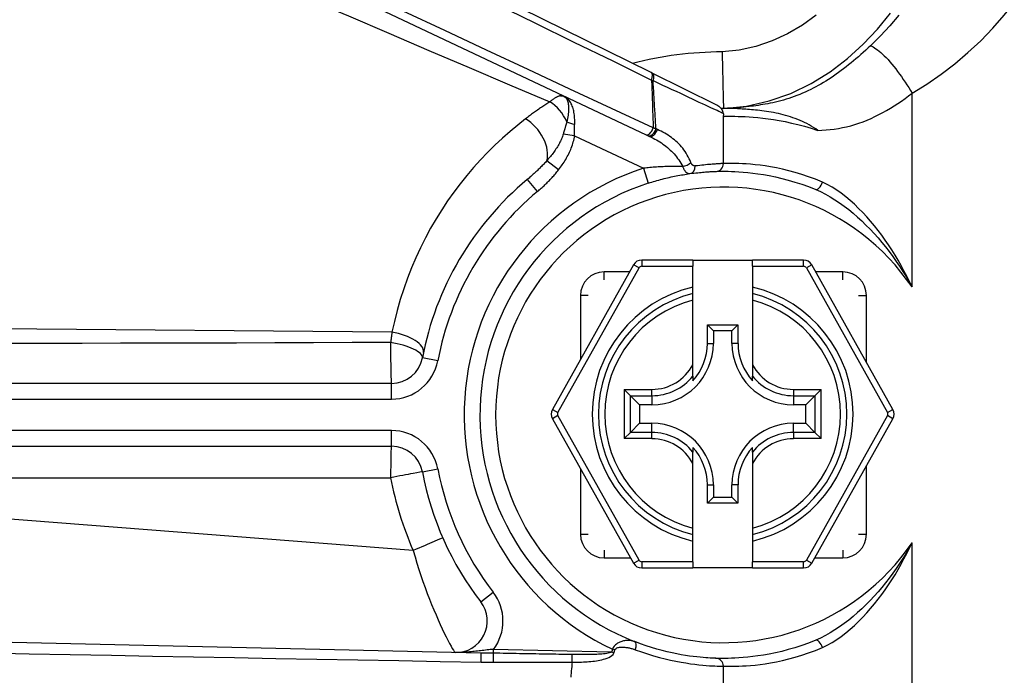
# Model space of a CAD drawing. Header units: inches. Extents: x 6 to 165, y 7 to 91.
# Tile 35 of 118: x 7.251 to 8.484, y 37.836 to 38.657. Entities that reach past the tile are written whole.
import ezdxf

# ---------------------------------------------------------------- set-up
doc = ezdxf.new("R2010")
doc.units = ezdxf.units.IN
doc.header["$MEASUREMENT"] = 0
doc.layers.add('Visible Edges(ANSI)', color=7, linetype='Continuous', lineweight=25)
doc.layers.add('Visible Tangent Edges(ANSI)', color=7, linetype='Continuous', lineweight=25)

msp = doc.modelspace()

# ---------------------------------------------------------------- linework, layer by layer
at = {"layer": 'Visible Edges(ANSI)'}
for p, q in [((8.0419, 38.5907), (6.8738, 39.1683)), ((6.784, 39.104), (8.0357, 38.5129)), ((8.0434, 38.59), (8.0419, 38.5907)), ((8.1244, 38.5499), (8.0434, 38.59)), ((8.1326, 38.4768), (8.1326, 38.537)), ((8.0357, 38.5129), (8.0383, 38.5117)), ((8.0383, 38.5117), (8.0399, 38.5109)), ((8.0199, 38.35), (7.9183, 38.1688)), ((8.0942, 38.356), (8.0302, 38.356)), ((8.0942, 38.356), (8.0942, 38.3481)), ((8.0942, 38.356), (8.169, 38.356)), ((8.0942, 38.322), (8.0942, 38.3481)), ((8.2329, 38.356), (8.169, 38.356)), ((8.169, 38.3481), (8.169, 38.356)), ((8.169, 38.3481), (8.169, 38.322)), ((8.3449, 38.1688), (8.2433, 38.35)), ((8.0942, 38.3139), (8.0942, 38.322)), ((8.169, 38.322), (8.169, 38.3139)), ((8.0942, 38.3058), (8.0942, 38.3139)), ((8.169, 38.3139), (8.169, 38.3058)), ((8.0942, 38.2248), (8.0942, 38.3058)), ((8.169, 38.3058), (8.169, 38.2248)), ((8.1125, 38.2516), (8.1125, 38.2747)), ((8.1125, 38.2747), (8.12, 38.2671)), ((8.1125, 38.2747), (8.1507, 38.2747)), ((8.1507, 38.2747), (8.1432, 38.2671)), ((8.1507, 38.2747), (8.1507, 38.2516)), ((8.12, 38.2671), (8.12, 38.2516)), ((8.1432, 38.2671), (8.12, 38.2671)), ((8.1432, 38.2516), (8.1432, 38.2671)), ((8.0942, 38.2106), (8.0942, 38.2248)), ((8.169, 38.2248), (8.169, 38.2106)), ((7.7167, 38.2014), (6.5184, 38.2014)), ((8.0942, 38.2106), (8.0942, 38.2047)), ((8.169, 38.2047), (8.169, 38.2106)), ((8.0161, 38.186), (8.0082, 38.1938)), ((8.255, 38.1938), (8.2471, 38.186)), ((8.0161, 38.186), (8.0275, 38.1746)), ((8.043, 38.1746), (8.0275, 38.1746)), ((8.0275, 38.1746), (8.0275, 38.1514)), ((8.2357, 38.1746), (8.2202, 38.1746)), ((8.2471, 38.186), (8.2357, 38.1746)), ((8.2357, 38.1514), (8.2357, 38.1746)), ((7.9183, 38.1572), (8.0199, 37.9762)), ((8.0161, 38.14), (8.0275, 38.1514)), ((8.0275, 38.1514), (8.043, 38.1514)), ((8.2202, 38.1514), (8.2357, 38.1514)), ((8.2471, 38.14), (8.2357, 38.1514)), ((8.2433, 37.9762), (8.3449, 38.1572)), ((8.0082, 38.1322), (8.0161, 38.14)), ((8.2471, 38.14), (8.255, 38.1322)), ((6.5184, 38.1226), (7.7167, 38.1226)), ((8.0942, 38.1213), (8.0942, 38.1154)), ((8.0942, 38.1012), (8.0942, 38.1154)), ((8.169, 38.1154), (8.169, 38.1213)), ((8.169, 38.1154), (8.169, 38.1012)), ((8.0942, 38.0202), (8.0942, 38.1012)), ((8.169, 38.1012), (8.169, 38.0202)), ((8.1125, 38.0513), (8.1125, 38.0744)), ((8.12, 38.0744), (8.12, 38.0589)), ((8.1432, 38.0589), (8.1432, 38.0744)), ((8.1507, 38.0744), (8.1507, 38.0513)), ((8.1125, 38.0513), (8.12, 38.0589)), ((8.1507, 38.0513), (8.1125, 38.0513)), ((8.12, 38.0589), (8.1432, 38.0589)), ((8.1507, 38.0513), (8.1432, 38.0589)), ((8.0942, 38.0121), (8.0942, 38.0202)), ((8.169, 38.0202), (8.169, 38.0121)), ((8.0942, 38.004), (8.0942, 38.0121)), ((8.0942, 37.978), (8.0942, 38.004)), ((8.169, 38.0121), (8.169, 38.004)), ((8.169, 38.004), (8.169, 37.978)), ((8.0942, 37.978), (8.0942, 37.9702)), ((8.169, 37.9702), (8.169, 37.978)), ((8.0302, 37.9702), (8.0942, 37.9702)), ((8.169, 37.9702), (8.0942, 37.9702)), ((8.169, 37.9702), (8.233, 37.9702)), ((7.8288, 37.8636), (6.5941, 37.8911)), ((8.1326, 37.7881), (8.1326, 37.8472))]:
    msp.add_line(p, q, dxfattribs=at)
at = {"layer": 'Visible Edges(ANSI)', "flags": 128}
for points in [[(8.1308, 38.6167), (8.1309, 38.6121), (8.131, 38.6075), (8.1312, 38.6029), (8.1313, 38.5984), (8.1314, 38.594), (8.1315, 38.5896), (8.1316, 38.5854), (8.1317, 38.5813), (8.1318, 38.5774), (8.1319, 38.5736), (8.132, 38.57), (8.1321, 38.5666), (8.1322, 38.5635), (8.1322, 38.5605), (8.1323, 38.5578), (8.1324, 38.5554), (8.1324, 38.5532), (8.1325, 38.5513), (8.1325, 38.5496), (8.1325, 38.5483), (8.1326, 38.5472), (8.1326, 38.5465), (8.1326, 38.546), (8.1326, 38.5459)], [(7.9286, 38.5618), (7.9288, 38.5618), (7.9289, 38.5618), (7.9291, 38.5618), (7.9293, 38.5618), (7.9294, 38.5618), (7.9296, 38.5618), (7.9297, 38.5618), (7.9299, 38.5618), (7.93, 38.5618), (7.9301, 38.5618), (7.9303, 38.5618), (7.9304, 38.5618), (7.9305, 38.5618), (7.9306, 38.5618), (7.9308, 38.5617), (7.9309, 38.5617), (7.931, 38.5617), (7.9311, 38.5617), (7.9312, 38.5617), (7.9313, 38.5616), (7.9314, 38.5616), (7.9316, 38.5616), (7.9317, 38.5616), (7.9318, 38.5615)], [(7.9318, 38.5615), (7.932, 38.5615), (7.9321, 38.5615), (7.9323, 38.5614), (7.9324, 38.5614), (7.9326, 38.5613), (7.9328, 38.5613), (7.9329, 38.5612), (7.9331, 38.5612), (7.9332, 38.5611), (7.9334, 38.5611), (7.9335, 38.561), (7.9337, 38.561), (7.9338, 38.5609), (7.934, 38.5608), (7.9341, 38.5608), (7.9343, 38.5607), (7.9344, 38.5607), (7.9346, 38.5606), (7.9347, 38.5605), (7.9349, 38.5605), (7.935, 38.5604), (7.9352, 38.5604), (7.9353, 38.5603), (7.9355, 38.5602)], [(8.1253, 38.5495), (8.1253, 38.5495), (8.1252, 38.5495), (8.1252, 38.5495), (8.1251, 38.5495), (8.1251, 38.5496), (8.1251, 38.5496), (8.125, 38.5496), (8.125, 38.5496), (8.1249, 38.5496), (8.1249, 38.5497), (8.1249, 38.5497), (8.1248, 38.5497), (8.1248, 38.5497), (8.1247, 38.5497), (8.1247, 38.5498), (8.1247, 38.5498), (8.1246, 38.5498), (8.1246, 38.5498), (8.1245, 38.5498), (8.1245, 38.5499), (8.1245, 38.5499), (8.1244, 38.5499), (8.1244, 38.5499), (8.1244, 38.5499)], [(8.1324, 38.5398), (8.1323, 38.5402), (8.1323, 38.5406), (8.1322, 38.541), (8.132, 38.5415), (8.1319, 38.542), (8.1317, 38.5425), (8.1315, 38.543), (8.1313, 38.5435), (8.131, 38.544), (8.1307, 38.5445), (8.1304, 38.545), (8.1301, 38.5454), (8.1297, 38.5459), (8.1293, 38.5463), (8.1289, 38.5467), (8.1285, 38.5471), (8.1281, 38.5475), (8.1277, 38.5478), (8.1273, 38.5481), (8.1269, 38.5485), (8.1265, 38.5487), (8.1261, 38.549), (8.1257, 38.5492), (8.1253, 38.5495)], [(8.1326, 38.5459), (8.1325, 38.5459), (8.1323, 38.5459), (8.1322, 38.5459), (8.1321, 38.5459), (8.132, 38.5459), (8.1319, 38.5459), (8.1317, 38.5459), (8.1316, 38.5459), (8.1315, 38.5459), (8.1314, 38.5459), (8.1313, 38.5459), (8.1311, 38.5459), (8.131, 38.5459), (8.1309, 38.5459), (8.1308, 38.5459), (8.1307, 38.5459), (8.1306, 38.5459), (8.1305, 38.5459), (8.1304, 38.5459), (8.1303, 38.5459), (8.1301, 38.5459), (8.13, 38.5459), (8.1299, 38.5459), (8.1298, 38.5459)], [(8.1646, 38.5483), (8.1629, 38.5481), (8.1612, 38.5479), (8.1596, 38.5477), (8.1579, 38.5475), (8.1563, 38.5474), (8.1548, 38.5472), (8.1532, 38.5471), (8.1517, 38.547), (8.1503, 38.5469), (8.1488, 38.5468), (8.1474, 38.5467), (8.146, 38.5466), (8.1447, 38.5465), (8.1434, 38.5464), (8.1422, 38.5463), (8.1409, 38.5463), (8.1398, 38.5462), (8.1386, 38.5461), (8.1375, 38.5461), (8.1365, 38.546), (8.1354, 38.546), (8.1344, 38.5459), (8.1335, 38.5459), (8.1326, 38.5459)], [(8.1808, 38.5428), (8.1781, 38.5432), (8.1754, 38.5435), (8.1728, 38.5438), (8.1702, 38.544), (8.1677, 38.5443), (8.1653, 38.5445), (8.1629, 38.5447), (8.1606, 38.5448), (8.1584, 38.545), (8.1562, 38.5451), (8.1541, 38.5453), (8.152, 38.5454), (8.15, 38.5455), (8.1481, 38.5456), (8.1463, 38.5456), (8.1445, 38.5457), (8.1427, 38.5457), (8.1411, 38.5458), (8.1395, 38.5458), (8.138, 38.5458), (8.1365, 38.5459), (8.1351, 38.5459), (8.1338, 38.5459), (8.1326, 38.5459)], [(8.1324, 38.5398), (8.1324, 38.5397), (8.1324, 38.5396), (8.1324, 38.5395), (8.1324, 38.5394), (8.1325, 38.5392), (8.1325, 38.5391), (8.1325, 38.539), (8.1325, 38.5389), (8.1325, 38.5388), (8.1325, 38.5387), (8.1325, 38.5385), (8.1325, 38.5384), (8.1325, 38.5383), (8.1325, 38.5382), (8.1326, 38.5381), (8.1326, 38.538), (8.1326, 38.5378), (8.1326, 38.5377), (8.1326, 38.5376), (8.1326, 38.5375), (8.1326, 38.5374), (8.1326, 38.5373), (8.1326, 38.5372), (8.1326, 38.537)], [(8.2509, 38.5184), (8.2481, 38.5203), (8.2454, 38.5221), (8.2426, 38.5237), (8.2398, 38.5253), (8.237, 38.5268), (8.2342, 38.5283), (8.2314, 38.5296), (8.2285, 38.5309), (8.2256, 38.5321), (8.2226, 38.5332), (8.2195, 38.5343), (8.2165, 38.5353), (8.2135, 38.5363), (8.2104, 38.5371), (8.2074, 38.5379), (8.2044, 38.5387), (8.2014, 38.5394), (8.1984, 38.54), (8.1954, 38.5406), (8.1925, 38.5411), (8.1895, 38.5416), (8.1866, 38.542), (8.1836, 38.5425), (8.1807, 38.5428)], [(8.0384, 38.4522), (8.0406, 38.4529), (8.0428, 38.4536), (8.0449, 38.4543), (8.0471, 38.4549), (8.0493, 38.4556), (8.0515, 38.4562), (8.0537, 38.4568), (8.0559, 38.4573), (8.0581, 38.4579), (8.0603, 38.4585), (8.0625, 38.459), (8.0647, 38.4595), (8.0669, 38.46), (8.0691, 38.4605), (8.0713, 38.4609), (8.0734, 38.4613), (8.0756, 38.4618), (8.0778, 38.4622), (8.0799, 38.4626), (8.0821, 38.4629), (8.0842, 38.4633), (8.0863, 38.4636), (8.0885, 38.4639), (8.0906, 38.4642)], [(8.0906, 38.4642), (8.0931, 38.4646), (8.0956, 38.4649), (8.098, 38.4652), (8.1003, 38.4654), (8.1024, 38.4656), (8.1045, 38.4658), (8.1065, 38.466), (8.1084, 38.4662), (8.1101, 38.4663), (8.1118, 38.4664), (8.1133, 38.4665), (8.1147, 38.4666), (8.1161, 38.4667), (8.1173, 38.4667), (8.1184, 38.4668), (8.1193, 38.4668), (8.1202, 38.4669), (8.121, 38.4669), (8.1216, 38.4669), (8.1221, 38.467), (8.1225, 38.467), (8.1228, 38.467), (8.123, 38.467), (8.123, 38.467)], [(8.123, 38.467), (8.1233, 38.467), (8.124, 38.467), (8.1252, 38.4671), (8.1269, 38.4671), (8.1291, 38.4671), (8.1318, 38.4671), (8.1349, 38.4671), (8.1385, 38.4671), (8.1425, 38.467), (8.147, 38.4668), (8.152, 38.4665), (8.1573, 38.4661), (8.1631, 38.4656), (8.1693, 38.4649), (8.1758, 38.4641), (8.1827, 38.463), (8.19, 38.4617), (8.1976, 38.4601), (8.2055, 38.4583), (8.2136, 38.4562), (8.222, 38.4537), (8.2306, 38.451), (8.2393, 38.4479), (8.2482, 38.4444)], [(8.2482, 37.8797), (8.2393, 37.8762), (8.2306, 37.8731), (8.222, 37.8703), (8.2136, 37.8679), (8.2055, 37.8657), (8.1976, 37.8639), (8.19, 37.8623), (8.1827, 37.861), (8.1758, 37.86), (8.1693, 37.8591), (8.1631, 37.8584), (8.1573, 37.8579), (8.152, 37.8575), (8.147, 37.8572), (8.1425, 37.8571), (8.1385, 37.857), (8.1349, 37.8569), (8.1318, 37.8569), (8.1291, 37.8569), (8.1269, 37.8569), (8.1252, 37.857), (8.124, 37.857), (8.1233, 37.857), (8.123, 37.857)], [(8.123, 37.857), (8.1228, 37.8571), (8.1222, 37.8571), (8.1212, 37.8571), (8.1198, 37.8572), (8.118, 37.8572), (8.1158, 37.8574), (8.1132, 37.8575), (8.1103, 37.8577), (8.107, 37.858), (8.1033, 37.8583), (8.0992, 37.8587), (8.0948, 37.8592), (8.0901, 37.8599), (8.0851, 37.8606), (8.0797, 37.8615), (8.0741, 37.8626), (8.0682, 37.8638), (8.0621, 37.8651), (8.0558, 37.8667), (8.0492, 37.8685), (8.0425, 37.8705), (8.0356, 37.8727), (8.0285, 37.8752), (8.0214, 37.8779)]]:
    msp.add_lwpolyline(points, dxfattribs=at)
at = {"layer": 'Visible Edges(ANSI)'}
for centre, radius, start, end in [((8.1227, 38.4768), 0.00984, 271.7908, 0), ((8.1326, 38.162), 0.3839, 129.8051, 169.2778), ((8.1326, 38.162), 0.3051, 107.9838, 248.6309), ((8.0302, 38.3442), 0.0118, 90, 150.7088), ((8.2329, 38.3442), 0.0118, 29.2912, 90), ((8.1316, 38.163), 0.1555, 103.9164, 256.0836), ((8.1316, 38.163), 0.1555, 283.9164, 76.0836), ((8.043, 38.2516), 0.077, 270, 0), ((8.043, 38.2516), 0.0694, 317.4826, 0), ((8.2202, 38.2516), 0.077, 180, 270), ((8.2202, 38.2516), 0.0694, 180, 222.5174), ((7.7167, 38.2408), 0.0394, 270, 349.2778), ((7.9286, 38.163), 0.0118, 150.7088, 209.3132), ((8.3346, 38.163), 0.0118, 330.6868, 29.2912), ((8.043, 38.0744), 0.077, 0, 90), ((8.2202, 38.0744), 0.077, 90, 180), ((7.7167, 38.0833), 0.0394, 10.7222, 90), ((8.043, 38.0744), 0.0694, 0, 42.5174), ((8.2202, 38.0744), 0.0694, 137.4826, 180), ((8.1326, 38.162), 0.3839, 190.7222, 217.6097), ((8.0302, 37.982), 0.0118, 209.3132, 270), ((8.233, 37.982), 0.0118, 270, 330.6868), ((7.7973, 37.9037), 0.0394, 268.727, 37.6097), ((8.1227, 37.8472), 0.00984, 0, 88.2092)]:
    msp.add_arc(centre, radius, start, end, dxfattribs=at)
at = {"layer": 'Visible Tangent Edges(ANSI)'}
for p, q in [((8.0426, 38.5814), (8.0444, 38.5808)), ((8.3688, 38.3222), (8.3688, 38.5649)), ((8.0499, 38.5194), (8.0481, 38.5202)), ((7.9461, 38.5116), (7.9319, 38.5137)), ((7.9461, 38.5116), (8.0323, 38.4709)), ((7.926, 38.469), (7.9113, 38.4803)), ((8.0323, 38.4709), (8.0384, 38.4522)), ((7.8868, 38.4569), (7.8994, 38.4418)), ((8.0268, 38.3461), (8.0199, 38.35)), ((8.0302, 38.356), (8.0302, 38.3481)), ((8.0302, 38.3481), (8.0942, 38.3481)), ((8.169, 38.3481), (8.2329, 38.3481)), ((8.2329, 38.3481), (8.2329, 38.356)), ((8.2433, 38.35), (8.2364, 38.3461)), ((7.9252, 38.1649), (8.0268, 38.3461)), ((8.015, 38.3411), (7.983, 38.3411)), ((7.983, 38.3313), (7.983, 38.3411)), ((8.2364, 38.3461), (8.338, 38.1649)), ((8.2822, 38.3411), (8.2482, 38.3411)), ((8.2822, 38.3313), (8.2822, 38.3411)), ((7.9534, 38.3116), (7.9534, 38.2314)), ((7.9633, 38.3116), (7.9534, 38.3116)), ((8.3019, 38.3116), (8.3117, 38.3116)), ((8.3117, 38.2279), (8.3117, 38.3116)), ((7.7173, 38.2655), (6.5559, 38.2755)), ((8.1125, 38.2516), (8.12, 38.2516)), ((8.1507, 38.2516), (8.1432, 38.2516)), ((7.7748, 38.2298), (7.7554, 38.2334)), ((7.7167, 38.1817), (7.7167, 38.2014)), ((8.0082, 38.1938), (8.043, 38.1938)), ((8.0082, 38.1938), (8.0082, 38.1322)), ((8.043, 38.186), (8.043, 38.1938)), ((8.2202, 38.1938), (8.255, 38.1938)), ((8.2202, 38.1938), (8.2202, 38.186)), ((8.255, 38.1322), (8.255, 38.1938)), ((6.5184, 38.1817), (7.7167, 38.1817)), ((8.0161, 38.186), (8.043, 38.186)), ((8.0161, 38.14), (8.0161, 38.186)), ((8.043, 38.186), (8.043, 38.1746)), ((8.2202, 38.186), (8.2471, 38.186)), ((8.2202, 38.186), (8.2202, 38.1746)), ((8.2471, 38.186), (8.2471, 38.14)), ((7.9183, 38.1688), (7.9252, 38.1649)), ((8.338, 38.1649), (8.3449, 38.1688)), ((7.9252, 38.1611), (7.9183, 38.1572)), ((8.0268, 37.9801), (7.9252, 38.1611)), ((8.043, 38.14), (8.043, 38.1514)), ((8.2202, 38.14), (8.2202, 38.1514)), ((8.338, 38.1611), (8.2364, 37.9801)), ((8.3449, 38.1572), (8.338, 38.1611)), ((7.7167, 38.1423), (6.5184, 38.1423)), ((7.7167, 38.1226), (7.7167, 38.1423)), ((8.043, 38.14), (8.0161, 38.14)), ((8.043, 38.1322), (8.043, 38.14)), ((8.2202, 38.14), (8.2202, 38.1322)), ((8.2471, 38.14), (8.2202, 38.14)), ((8.043, 38.1322), (8.0082, 38.1322)), ((8.255, 38.1322), (8.2202, 38.1322)), ((7.7554, 38.0906), (7.7748, 38.0943)), ((7.9534, 38.0946), (7.9534, 38.0124)), ((8.3117, 38.0124), (8.3117, 38.0981)), ((6.5739, 38.0833), (7.7157, 38.0833)), ((7.7439, 37.992), (6.5739, 38.0833)), ((8.1125, 38.0744), (8.12, 38.0744)), ((8.1507, 38.0744), (8.1432, 38.0744)), ((7.9534, 38.0124), (7.9633, 38.0124)), ((8.3019, 38.0124), (8.3117, 38.0124)), ((8.3688, 37.7591), (8.3688, 38.0018)), ((7.983, 37.9927), (7.983, 37.9829)), ((8.2822, 37.9927), (8.2822, 37.9829)), ((7.983, 37.9829), (8.0162, 37.9829)), ((8.0199, 37.9762), (8.0268, 37.9801)), ((8.0302, 37.978), (8.0302, 37.9702)), ((8.0942, 37.978), (8.0302, 37.978)), ((8.233, 37.978), (8.169, 37.978)), ((8.233, 37.9702), (8.233, 37.978)), ((8.2364, 37.9801), (8.2433, 37.9762)), ((8.247, 37.9829), (8.2822, 37.9829)), ((7.8285, 37.9278), (7.8441, 37.9398)), ((7.8444, 37.8634), (7.8445, 37.8682)), ((7.9925, 37.8649), (7.8445, 37.8682)), ((7.9966, 37.8675), (7.9935, 37.8685)), ((7.9954, 37.864), (7.9925, 37.8649))]:
    msp.add_line(p, q, dxfattribs=at)
at = {"layer": 'Visible Tangent Edges(ANSI)', "flags": 128}
for points in [[(7.2136, 38.9875), (7.2624, 38.9636), (7.3111, 38.9397), (7.3599, 38.9157), (7.4086, 38.8918), (7.4574, 38.8679), (7.5062, 38.844), (7.5549, 38.8201), (7.6037, 38.7962), (7.6524, 38.7724), (7.7012, 38.7485), (7.75, 38.7246), (7.7987, 38.7007), (7.8475, 38.6769), (7.8963, 38.653), (7.945, 38.6291), (7.9938, 38.6053), (8.0426, 38.5814)], [(8.0447, 38.5214), (7.9925, 38.5457), (7.9402, 38.5701), (7.888, 38.5945), (7.8358, 38.6189), (7.7836, 38.6433), (7.7314, 38.6677), (7.6791, 38.6921), (7.6269, 38.7165), (7.5746, 38.741), (7.5224, 38.7654), (7.4701, 38.7899), (7.4179, 38.8143), (7.3656, 38.8388), (7.3134, 38.8633), (7.2611, 38.8877), (7.2089, 38.9122)], [(7.2096, 38.8567), (7.2599, 38.8349), (7.3103, 38.8132), (7.3607, 38.7916), (7.411, 38.7699), (7.4614, 38.7482), (7.5118, 38.7265), (7.5621, 38.7049), (7.6125, 38.6833), (7.6629, 38.6617), (7.7133, 38.6401), (7.7637, 38.6185), (7.8142, 38.597), (7.8646, 38.5755), (7.9151, 38.5541)], [(8.3688, 38.5649), (8.3873, 38.5763), (8.4052, 38.5886), (8.4224, 38.6019), (8.4389, 38.6159), (8.4548, 38.6307), (8.4699, 38.6463), (8.4844, 38.6626), (8.498, 38.6795)], [(8.2488, 38.6627), (8.2314, 38.6503), (8.2129, 38.6394), (8.1934, 38.6305), (8.1731, 38.6236), (8.1521, 38.619), (8.1308, 38.6167)], [(8.1326, 38.5459), (8.1613, 38.5489), (8.1897, 38.5552), (8.217, 38.5647), (8.2426, 38.5771), (8.2662, 38.5918), (8.2878, 38.6083), (8.3076, 38.6262), (8.3256, 38.6452), (8.342, 38.6651)], [(8.3522, 38.6629), (8.3411, 38.6495), (8.3293, 38.6367), (8.3168, 38.6244)], [(8.3168, 38.6244), (8.3138, 38.6216), (8.3108, 38.6188), (8.3077, 38.6161), (8.3047, 38.6134), (8.3016, 38.6107), (8.2986, 38.6081), (8.2955, 38.6055), (8.2924, 38.6029), (8.2893, 38.6004), (8.2862, 38.598), (8.2831, 38.5955), (8.2799, 38.5932), (8.2768, 38.5908), (8.2736, 38.5886), (8.2705, 38.5864), (8.2673, 38.5842), (8.2641, 38.5821), (8.261, 38.5801), (8.2578, 38.5782), (8.2546, 38.5763), (8.2514, 38.5745), (8.2482, 38.5728), (8.245, 38.5711), (8.2419, 38.5696)], [(8.3168, 38.6244), (8.3184, 38.6238), (8.32, 38.6229), (8.3218, 38.6219), (8.3236, 38.6207), (8.3256, 38.6193), (8.3276, 38.6177), (8.3297, 38.6159), (8.3319, 38.614), (8.3341, 38.6118), (8.3364, 38.6095), (8.3388, 38.607), (8.3411, 38.6043), (8.3436, 38.6015), (8.346, 38.5985), (8.3484, 38.5955), (8.3508, 38.5923), (8.3532, 38.589), (8.3556, 38.5857), (8.3579, 38.5823), (8.3602, 38.5788), (8.3625, 38.5754), (8.3646, 38.5719), (8.3668, 38.5684), (8.3688, 38.5649)], [(8.0426, 38.5814), (8.0426, 38.5789), (8.0427, 38.5764), (8.0428, 38.5739), (8.0429, 38.5714), (8.043, 38.5689), (8.0431, 38.5664), (8.0432, 38.5639), (8.0432, 38.5614), (8.0433, 38.5589), (8.0434, 38.5564), (8.0435, 38.5539), (8.0436, 38.5514), (8.0437, 38.5489), (8.0438, 38.5464), (8.0438, 38.5439), (8.0439, 38.5414), (8.044, 38.5389), (8.0441, 38.5364), (8.0442, 38.5339), (8.0443, 38.5314), (8.0444, 38.5289), (8.0445, 38.5264), (8.0446, 38.5239), (8.0447, 38.5214)], [(8.0444, 38.5808), (8.0505, 38.5779), (8.0564, 38.5752), (8.0622, 38.5725), (8.0679, 38.5698), (8.0733, 38.5673), (8.0786, 38.5648), (8.0837, 38.5624), (8.0886, 38.5602), (8.0932, 38.558), (8.0977, 38.5559), (8.1019, 38.5539), (8.1059, 38.5521), (8.1097, 38.5503), (8.1132, 38.5487), (8.1164, 38.5472), (8.1194, 38.5458), (8.1221, 38.5446), (8.1245, 38.5435), (8.1266, 38.5425), (8.1284, 38.5417), (8.1299, 38.541), (8.131, 38.5404), (8.1319, 38.5401), (8.1324, 38.5398)], [(8.0481, 38.5202), (8.0479, 38.5228), (8.0478, 38.5253), (8.0476, 38.5278), (8.0475, 38.5303), (8.0473, 38.5328), (8.0472, 38.5354), (8.047, 38.5379), (8.0469, 38.5404), (8.0467, 38.5429), (8.0465, 38.5455), (8.0464, 38.548), (8.0462, 38.5505), (8.0461, 38.553), (8.0459, 38.5556), (8.0458, 38.5581), (8.0456, 38.5606), (8.0455, 38.5631), (8.0453, 38.5656), (8.0452, 38.5682), (8.045, 38.5707), (8.0449, 38.5732), (8.0447, 38.5757), (8.0446, 38.5783), (8.0444, 38.5808)], [(8.2419, 38.5696), (8.2384, 38.5679), (8.235, 38.5663), (8.2315, 38.5648), (8.2281, 38.5634), (8.2246, 38.562), (8.2212, 38.5608), (8.2178, 38.5596), (8.2144, 38.5584), (8.211, 38.5574), (8.2077, 38.5564), (8.2043, 38.5555), (8.201, 38.5546), (8.1977, 38.5538), (8.1945, 38.5531), (8.1913, 38.5524), (8.1881, 38.5518), (8.185, 38.5512), (8.1819, 38.5507), (8.1789, 38.5502), (8.1759, 38.5497), (8.173, 38.5493), (8.1701, 38.5489), (8.1673, 38.5486), (8.1646, 38.5483)], [(7.9286, 38.5618), (7.9281, 38.5617), (7.9277, 38.5616), (7.9272, 38.5615), (7.9267, 38.5613), (7.9262, 38.5612), (7.9257, 38.561), (7.9252, 38.5608), (7.9247, 38.5605), (7.9241, 38.5603), (7.9236, 38.56), (7.923, 38.5597), (7.9225, 38.5594), (7.9219, 38.5591), (7.9213, 38.5587), (7.9207, 38.5583), (7.9201, 38.5579), (7.9195, 38.5575), (7.9189, 38.5571), (7.9183, 38.5566), (7.9176, 38.5562), (7.917, 38.5557), (7.9164, 38.5552), (7.9158, 38.5547), (7.9151, 38.5541)], [(7.9286, 38.5618), (7.9299, 38.5618), (7.9312, 38.5616), (7.9328, 38.5611), (7.9341, 38.5602), (7.935, 38.5593), (7.9358, 38.5583), (7.9364, 38.5573), (7.9368, 38.5563), (7.9373, 38.5552), (7.9376, 38.554), (7.9379, 38.5527), (7.9382, 38.5513), (7.9384, 38.5498), (7.9385, 38.5482), (7.9385, 38.5466), (7.9385, 38.5449), (7.9385, 38.5431), (7.9383, 38.5412), (7.9382, 38.5393), (7.9379, 38.5373), (7.9376, 38.5353), (7.9373, 38.5332), (7.9369, 38.5311), (7.9365, 38.5289)], [(7.9462, 38.5261), (7.9462, 38.5281), (7.9462, 38.53), (7.9462, 38.5319), (7.9461, 38.5338), (7.946, 38.5357), (7.9458, 38.5375), (7.9456, 38.5393), (7.9453, 38.541), (7.945, 38.5427), (7.9446, 38.5443), (7.9442, 38.5459), (7.9437, 38.5475), (7.9432, 38.5489), (7.9426, 38.5503), (7.9419, 38.5517), (7.9412, 38.553), (7.9405, 38.5541), (7.9397, 38.5552), (7.9388, 38.5563), (7.9379, 38.5574), (7.9368, 38.5584), (7.9356, 38.5594), (7.9341, 38.5604), (7.9318, 38.5615)], [(8.2509, 38.5184), (8.256, 38.5186), (8.2611, 38.519), (8.2663, 38.5195), (8.2714, 38.5201), (8.2766, 38.5209), (8.2818, 38.5218), (8.2869, 38.5229), (8.2921, 38.5242), (8.2972, 38.5257), (8.3023, 38.5274), (8.3074, 38.5292), (8.3125, 38.5312), (8.3175, 38.5334), (8.3224, 38.5356), (8.3273, 38.5381), (8.3322, 38.5406), (8.3369, 38.5433), (8.3417, 38.5461), (8.3463, 38.549), (8.351, 38.552), (8.3555, 38.5551), (8.36, 38.5583), (8.3644, 38.5615), (8.3688, 38.5649)], [(7.9151, 38.5541), (7.9138, 38.5533), (7.9126, 38.5525), (7.9113, 38.5516), (7.91, 38.5508), (7.9087, 38.5499), (7.9074, 38.5491), (7.9062, 38.5482), (7.9049, 38.5474), (7.9036, 38.5465), (7.9023, 38.5456), (7.9011, 38.5448), (7.8998, 38.5439), (7.8985, 38.543), (7.8973, 38.5421), (7.896, 38.5412), (7.8947, 38.5403), (7.8935, 38.5394), (7.8922, 38.5385), (7.891, 38.5375), (7.8897, 38.5366), (7.8885, 38.5357), (7.8872, 38.5347), (7.886, 38.5338), (7.8847, 38.5329)], [(7.8847, 38.5329), (7.8749, 38.5251), (7.8652, 38.517), (7.8556, 38.5086), (7.8463, 38.4999), (7.8371, 38.4908), (7.8282, 38.4815), (7.8195, 38.4718), (7.811, 38.4618), (7.8028, 38.4515), (7.7948, 38.4409), (7.7871, 38.43), (7.7797, 38.4189), (7.7726, 38.4074), (7.7658, 38.3957), (7.7593, 38.3837), (7.7531, 38.3714), (7.7473, 38.3589), (7.7419, 38.3462), (7.7368, 38.3332), (7.7321, 38.32), (7.7278, 38.3065), (7.7239, 38.2929), (7.7204, 38.2791), (7.7173, 38.2655)], [(8.1326, 38.5359), (8.1328, 38.5359), (8.1335, 38.5359), (8.1346, 38.536), (8.1362, 38.536), (8.1383, 38.536), (8.1407, 38.536), (8.1437, 38.536), (8.147, 38.536), (8.1508, 38.5359), (8.155, 38.5358), (8.1596, 38.5356), (8.1646, 38.5353), (8.17, 38.5349), (8.1758, 38.5344), (8.182, 38.5337), (8.1885, 38.5329), (8.1954, 38.5319), (8.2025, 38.5307), (8.21, 38.5293), (8.2177, 38.5276), (8.2257, 38.5257), (8.2339, 38.5236), (8.2423, 38.5211), (8.2509, 38.5184)], [(7.9365, 38.5289), (7.9362, 38.5283), (7.936, 38.5277), (7.9358, 38.5271), (7.9356, 38.5264), (7.9354, 38.5258), (7.9352, 38.5252), (7.935, 38.5246), (7.9348, 38.5239), (7.9346, 38.5233), (7.9344, 38.5226), (7.9342, 38.522), (7.9341, 38.5214), (7.9339, 38.5207), (7.9337, 38.5201), (7.9335, 38.5195), (7.9333, 38.5188), (7.9331, 38.5182), (7.933, 38.5175), (7.9328, 38.5169), (7.9326, 38.5163), (7.9324, 38.5156), (7.9322, 38.515), (7.9321, 38.5143), (7.9319, 38.5137)], [(7.9461, 38.5116), (7.9461, 38.5123), (7.9461, 38.5129), (7.9461, 38.5135), (7.9461, 38.5141), (7.9461, 38.5147), (7.9461, 38.5153), (7.9461, 38.5159), (7.9461, 38.5165), (7.9461, 38.5171), (7.9461, 38.5178), (7.9461, 38.5184), (7.9461, 38.519), (7.9461, 38.5196), (7.9461, 38.5202), (7.9461, 38.5208), (7.9461, 38.5214), (7.9461, 38.522), (7.9461, 38.5226), (7.9461, 38.5232), (7.9461, 38.5237), (7.9461, 38.5243), (7.9461, 38.5249), (7.9461, 38.5255), (7.9462, 38.5261)], [(8.0481, 38.5202), (8.048, 38.5203), (8.0478, 38.5203), (8.0477, 38.5204), (8.0475, 38.5204), (8.0474, 38.5205), (8.0473, 38.5205), (8.0471, 38.5206), (8.047, 38.5206), (8.0468, 38.5207), (8.0467, 38.5207), (8.0465, 38.5207), (8.0464, 38.5208), (8.0463, 38.5208), (8.0461, 38.5209), (8.046, 38.5209), (8.0458, 38.521), (8.0457, 38.521), (8.0455, 38.5211), (8.0454, 38.5211), (8.0452, 38.5212), (8.0451, 38.5212), (8.0449, 38.5213), (8.0448, 38.5213), (8.0447, 38.5214)], [(8.0917, 38.4781), (8.0907, 38.4805), (8.0896, 38.4829), (8.0884, 38.4853), (8.0872, 38.4875), (8.0859, 38.4897), (8.0845, 38.4918), (8.083, 38.4939), (8.0815, 38.4959), (8.08, 38.4978), (8.0783, 38.4997), (8.0766, 38.5014), (8.0749, 38.5032), (8.0731, 38.5048), (8.0712, 38.5064), (8.0693, 38.508), (8.0673, 38.5095), (8.0653, 38.5109), (8.0632, 38.5123), (8.0611, 38.5136), (8.059, 38.5149), (8.0567, 38.5161), (8.0545, 38.5173), (8.0522, 38.5184), (8.0499, 38.5194)], [(7.9319, 38.5137), (7.9314, 38.5122), (7.9309, 38.5108), (7.9304, 38.5093), (7.9298, 38.5079), (7.9292, 38.5065), (7.9285, 38.505), (7.9278, 38.5036), (7.9271, 38.5022), (7.9263, 38.5007), (7.9255, 38.4993), (7.9246, 38.4979), (7.9237, 38.4965), (7.9228, 38.4951), (7.9219, 38.4937), (7.9209, 38.4924), (7.92, 38.491), (7.919, 38.4896), (7.9179, 38.4883), (7.9169, 38.4869), (7.9158, 38.4856), (7.9147, 38.4843), (7.9136, 38.483), (7.9125, 38.4816), (7.9113, 38.4803)], [(7.926, 38.469), (7.9272, 38.4706), (7.9284, 38.4722), (7.9295, 38.4738), (7.9307, 38.4754), (7.9318, 38.477), (7.9329, 38.4787), (7.9339, 38.4804), (7.935, 38.4821), (7.936, 38.4838), (7.9369, 38.4856), (7.9379, 38.4873), (7.9388, 38.4891), (7.9396, 38.4909), (7.9404, 38.4927), (7.9412, 38.4945), (7.942, 38.4963), (7.9427, 38.4982), (7.9433, 38.5001), (7.9439, 38.502), (7.9445, 38.5039), (7.945, 38.5058), (7.9454, 38.5077), (7.9458, 38.5097), (7.9461, 38.5116)], [(8.0399, 38.5109), (8.0422, 38.5098), (8.0444, 38.5087), (8.0465, 38.5075), (8.0486, 38.5064), (8.0507, 38.5051), (8.0528, 38.5039), (8.0548, 38.5026), (8.0567, 38.5012), (8.0586, 38.4998), (8.0605, 38.4984), (8.0623, 38.4969), (8.0641, 38.4954), (8.0659, 38.4938), (8.0675, 38.4922), (8.0692, 38.4905), (8.0708, 38.4888), (8.0723, 38.487), (8.0738, 38.4852), (8.0752, 38.4833), (8.0766, 38.4814), (8.0779, 38.4794), (8.0791, 38.4773), (8.0803, 38.4753), (8.0815, 38.4731)], [(7.9113, 38.4803), (7.9104, 38.4793), (7.9095, 38.4783), (7.9085, 38.4773), (7.9076, 38.4762), (7.9066, 38.4752), (7.9056, 38.4742), (7.9046, 38.4732), (7.9036, 38.4722), (7.9026, 38.4712), (7.9016, 38.4702), (7.9006, 38.4692), (7.8996, 38.4683), (7.8986, 38.4673), (7.8975, 38.4663), (7.8965, 38.4654), (7.8955, 38.4644), (7.8944, 38.4634), (7.8933, 38.4625), (7.8923, 38.4615), (7.8912, 38.4606), (7.8901, 38.4597), (7.889, 38.4587), (7.8879, 38.4578), (7.8868, 38.4569)], [(8.0815, 38.4731), (8.0795, 38.4732), (8.0774, 38.4732), (8.0754, 38.4732), (8.0734, 38.4733), (8.0713, 38.4733), (8.0693, 38.4732), (8.0672, 38.4732), (8.0652, 38.4732), (8.0631, 38.4731), (8.0611, 38.4731), (8.059, 38.473), (8.0569, 38.4729), (8.0549, 38.4728), (8.0528, 38.4727), (8.0508, 38.4726), (8.0487, 38.4725), (8.0466, 38.4723), (8.0446, 38.4722), (8.0425, 38.472), (8.0405, 38.4718), (8.0384, 38.4716), (8.0364, 38.4714), (8.0343, 38.4712), (8.0323, 38.4709)], [(8.0815, 38.4731), (8.0818, 38.4724), (8.082, 38.4717), (8.0824, 38.471), (8.0827, 38.4704), (8.083, 38.4697), (8.0834, 38.4691), (8.0837, 38.4686), (8.0841, 38.468), (8.0844, 38.4675), (8.0848, 38.4671), (8.0852, 38.4666), (8.0856, 38.4662), (8.086, 38.4659), (8.0864, 38.4655), (8.0868, 38.4652), (8.0872, 38.465), (8.0877, 38.4647), (8.0881, 38.4646), (8.0885, 38.4644), (8.0889, 38.4643), (8.0893, 38.4642), (8.0897, 38.4642), (8.0902, 38.4642), (8.0906, 38.4642)], [(8.0973, 38.4738), (8.097, 38.4737), (8.0968, 38.4737), (8.0965, 38.4737), (8.0962, 38.4738), (8.096, 38.4738), (8.0957, 38.4739), (8.0954, 38.474), (8.0952, 38.4741), (8.0949, 38.4742), (8.0947, 38.4743), (8.0944, 38.4745), (8.0942, 38.4747), (8.0939, 38.4749), (8.0937, 38.4751), (8.0934, 38.4753), (8.0932, 38.4756), (8.093, 38.4758), (8.0928, 38.4761), (8.0926, 38.4764), (8.0924, 38.4767), (8.0922, 38.477), (8.092, 38.4774), (8.0919, 38.4777), (8.0917, 38.4781)], [(8.1326, 38.4768), (8.1325, 38.4768), (8.1323, 38.4768), (8.132, 38.4768), (8.1316, 38.4768), (8.131, 38.4767), (8.1303, 38.4767), (8.1295, 38.4767), (8.1286, 38.4766), (8.1275, 38.4766), (8.1263, 38.4765), (8.125, 38.4764), (8.1236, 38.4763), (8.122, 38.4762), (8.1203, 38.4761), (8.1185, 38.476), (8.1166, 38.4758), (8.1146, 38.4757), (8.1125, 38.4755), (8.1102, 38.4753), (8.1078, 38.475), (8.1054, 38.4748), (8.1028, 38.4745), (8.1001, 38.4741), (8.0973, 38.4738)], [(8.2566, 38.4535), (8.2478, 38.4571), (8.2391, 38.4603), (8.2306, 38.4632), (8.2223, 38.4657), (8.2143, 38.4679), (8.2064, 38.4697), (8.1989, 38.4713), (8.1917, 38.4727), (8.1849, 38.4738), (8.1784, 38.4747), (8.1723, 38.4754), (8.1665, 38.4759), (8.1612, 38.4764), (8.1564, 38.4766), (8.1519, 38.4768), (8.1479, 38.4769), (8.1443, 38.477), (8.1412, 38.477), (8.1386, 38.477), (8.1364, 38.4769), (8.1348, 38.4769), (8.1336, 38.4769), (8.1328, 38.4768), (8.1326, 38.4768)], [(7.8994, 38.4418), (7.9007, 38.4428), (7.9019, 38.4438), (7.9031, 38.4449), (7.9043, 38.4459), (7.9054, 38.447), (7.9066, 38.4481), (7.9078, 38.4491), (7.9089, 38.4502), (7.9101, 38.4513), (7.9112, 38.4524), (7.9123, 38.4535), (7.9135, 38.4547), (7.9146, 38.4558), (7.9157, 38.457), (7.9167, 38.4581), (7.9178, 38.4593), (7.9189, 38.4605), (7.9199, 38.4616), (7.921, 38.4628), (7.922, 38.464), (7.923, 38.4653), (7.924, 38.4665), (7.925, 38.4677), (7.926, 38.469)], [(8.3688, 38.3222), (8.3656, 38.3291), (8.3622, 38.3358), (8.3587, 38.3425), (8.3551, 38.3492), (8.3514, 38.3557), (8.3475, 38.3622), (8.3435, 38.3686), (8.3394, 38.3748), (8.3351, 38.381), (8.3308, 38.3871), (8.3263, 38.393), (8.3216, 38.3989), (8.3169, 38.4046), (8.312, 38.4101), (8.307, 38.4155), (8.3019, 38.4207), (8.2966, 38.4258), (8.2912, 38.4306), (8.2858, 38.4352), (8.2801, 38.4396), (8.2744, 38.4436), (8.2686, 38.4473), (8.2626, 38.4507), (8.2566, 38.4535)], [(8.2482, 38.4444), (8.2543, 38.4417), (8.2603, 38.4386), (8.2663, 38.4352), (8.2723, 38.4315), (8.2781, 38.4276), (8.2839, 38.4234), (8.2895, 38.4191), (8.2951, 38.4145), (8.3005, 38.4098), (8.3059, 38.4049), (8.3111, 38.3998), (8.3163, 38.3946), (8.3213, 38.3892), (8.3262, 38.3837), (8.331, 38.3781), (8.3357, 38.3723), (8.3403, 38.3665), (8.3448, 38.3605), (8.3491, 38.3543), (8.3533, 38.3481), (8.3574, 38.3418), (8.3613, 38.3354), (8.3651, 38.3288), (8.3688, 38.3222)], [(7.7173, 38.2655), (7.7173, 38.2649), (7.7172, 38.2644), (7.7171, 38.2639), (7.7171, 38.2634), (7.717, 38.2629), (7.7169, 38.2623), (7.7169, 38.2618), (7.7168, 38.2613), (7.7167, 38.2608), (7.7167, 38.2602), (7.7166, 38.2597), (7.7165, 38.2592), (7.7165, 38.2586), (7.7164, 38.2581), (7.7163, 38.2576), (7.7163, 38.257), (7.7162, 38.2565), (7.7161, 38.2559), (7.7161, 38.2554), (7.716, 38.2549), (7.7159, 38.2543), (7.7159, 38.2538), (7.7158, 38.2532), (7.7157, 38.2527)], [(7.7157, 38.2527), (7.6674, 38.2525), (7.6191, 38.2524), (7.5707, 38.2522), (7.5224, 38.252), (7.4741, 38.2519), (7.4257, 38.2518), (7.3774, 38.2517), (7.3291, 38.2515), (7.2808, 38.2514), (7.2324, 38.2513)], [(8.3688, 38.0018), (8.3651, 37.9952), (8.3613, 37.9887), (8.3574, 37.9822), (8.3533, 37.9759), (8.3491, 37.9697), (8.3448, 37.9636), (8.3403, 37.9576), (8.3357, 37.9517), (8.331, 37.9459), (8.3262, 37.9403), (8.3213, 37.9348), (8.3163, 37.9295), (8.3111, 37.9242), (8.3059, 37.9192), (8.3005, 37.9143), (8.2951, 37.9095), (8.2895, 37.905), (8.2839, 37.9006), (8.2781, 37.8964), (8.2723, 37.8925), (8.2663, 37.8888), (8.2603, 37.8854), (8.2543, 37.8823), (8.2482, 37.8797)], [(8.2566, 37.8705), (8.2626, 37.8734), (8.2686, 37.8767), (8.2744, 37.8804), (8.2801, 37.8845), (8.2858, 37.8888), (8.2912, 37.8934), (8.2966, 37.8982), (8.3019, 37.9033), (8.307, 37.9085), (8.312, 37.9139), (8.3169, 37.9195), (8.3216, 37.9252), (8.3263, 37.931), (8.3308, 37.937), (8.3351, 37.943), (8.3394, 37.9492), (8.3435, 37.9555), (8.3475, 37.9618), (8.3514, 37.9683), (8.3551, 37.9749), (8.3587, 37.9815), (8.3622, 37.9882), (8.3656, 37.995), (8.3688, 38.0018)], [(7.7439, 37.992), (7.7462, 37.9841), (7.7486, 37.9762), (7.7511, 37.9684), (7.7536, 37.9607), (7.7562, 37.9531), (7.7589, 37.9456), (7.7616, 37.9384), (7.7643, 37.9313), (7.767, 37.9244), (7.7698, 37.9178), (7.7725, 37.9114), (7.7752, 37.9052), (7.7778, 37.8994), (7.7804, 37.8939), (7.7829, 37.8887), (7.7853, 37.884), (7.7875, 37.8796), (7.7895, 37.8757), (7.7914, 37.8724), (7.7929, 37.8695), (7.7943, 37.8673), (7.7953, 37.8657), (7.796, 37.8647), (7.7964, 37.8644)], [(8.0214, 37.8779), (8.0205, 37.8782), (8.0195, 37.8785), (8.0185, 37.8788), (8.0175, 37.879), (8.0165, 37.8792), (8.0154, 37.8793), (8.0143, 37.8794), (8.0133, 37.8794), (8.0122, 37.8794), (8.011, 37.8793), (8.0099, 37.8792), (8.0087, 37.8791), (8.0075, 37.8788), (8.0063, 37.8786), (8.0051, 37.8782), (8.0039, 37.8778), (8.0026, 37.8772), (8.0013, 37.8766), (7.9999, 37.8759), (7.9986, 37.8749), (7.9972, 37.8738), (7.9958, 37.8723), (7.9946, 37.8705), (7.9935, 37.8685)], [(7.8445, 37.8682), (7.8425, 37.868), (7.8405, 37.8679), (7.8385, 37.8677), (7.8364, 37.8675), (7.8344, 37.8672), (7.8324, 37.867), (7.8304, 37.8668), (7.8284, 37.8666), (7.8264, 37.8664), (7.8244, 37.8661), (7.8225, 37.8659), (7.8205, 37.8657), (7.8185, 37.8655), (7.8165, 37.8653), (7.8145, 37.8651), (7.8125, 37.8649), (7.8105, 37.8648), (7.8085, 37.8646), (7.8065, 37.8645), (7.8044, 37.8644), (7.8024, 37.8644), (7.8004, 37.8643), (7.7984, 37.8643), (7.7964, 37.8644)], [(7.9935, 37.8685), (7.9935, 37.8683), (7.9935, 37.8682), (7.9934, 37.868), (7.9934, 37.8679), (7.9933, 37.8677), (7.9933, 37.8676), (7.9932, 37.8674), (7.9932, 37.8673), (7.9931, 37.8671), (7.9931, 37.867), (7.993, 37.8668), (7.993, 37.8667), (7.993, 37.8666), (7.9929, 37.8664), (7.9929, 37.8663), (7.9928, 37.8661), (7.9928, 37.866), (7.9927, 37.8658), (7.9927, 37.8657), (7.9926, 37.8655), (7.9926, 37.8654), (7.9925, 37.8652), (7.9925, 37.8651), (7.9925, 37.8649)], [(7.9954, 37.864), (7.9955, 37.8641), (7.9955, 37.8643), (7.9956, 37.8644), (7.9956, 37.8646), (7.9957, 37.8647), (7.9957, 37.8649), (7.9958, 37.865), (7.9958, 37.8652), (7.9959, 37.8653), (7.9959, 37.8655), (7.996, 37.8656), (7.996, 37.8658), (7.9961, 37.8659), (7.9961, 37.8661), (7.9962, 37.8662), (7.9962, 37.8664), (7.9963, 37.8665), (7.9963, 37.8667), (7.9964, 37.8668), (7.9964, 37.8669), (7.9964, 37.8671), (7.9965, 37.8672), (7.9965, 37.8674), (7.9966, 37.8675)], [(7.9966, 37.8675), (7.9971, 37.8686), (7.998, 37.8694), (7.999, 37.87), (8.0001, 37.8704), (8.0012, 37.8707), (8.0024, 37.8709), (8.0035, 37.871), (8.0047, 37.871), (8.0058, 37.871), (8.007, 37.871), (8.0081, 37.8709), (8.0092, 37.8709), (8.0103, 37.8707), (8.0114, 37.8706), (8.0126, 37.8704), (8.0137, 37.8702), (8.0147, 37.87), (8.0158, 37.8697), (8.0169, 37.8695), (8.018, 37.8692), (8.019, 37.8689), (8.0201, 37.8685), (8.0211, 37.8682), (8.0221, 37.8678)], [(8.0221, 37.8678), (8.0299, 37.8651), (8.0375, 37.8626), (8.045, 37.8603), (8.0523, 37.8582), (8.0595, 37.8564), (8.0664, 37.8548), (8.073, 37.8534), (8.0794, 37.8522), (8.0855, 37.8512), (8.0913, 37.8503), (8.0968, 37.8495), (8.1019, 37.8489), (8.1067, 37.8484), (8.1111, 37.8481), (8.1151, 37.8478), (8.1187, 37.8475), (8.1219, 37.8474), (8.1247, 37.8472), (8.1271, 37.8472), (8.1291, 37.8471), (8.1306, 37.8471), (8.1317, 37.8471), (8.1324, 37.8472), (8.1326, 37.8472)], [(8.1326, 37.8472), (8.1328, 37.8472), (8.1336, 37.8472), (8.1348, 37.8471), (8.1364, 37.8471), (8.1386, 37.8471), (8.1412, 37.8471), (8.1443, 37.8471), (8.1479, 37.8471), (8.1519, 37.8472), (8.1564, 37.8474), (8.1612, 37.8477), (8.1666, 37.8481), (8.1723, 37.8486), (8.1784, 37.8493), (8.1849, 37.8502), (8.1917, 37.8513), (8.1989, 37.8527), (8.2064, 37.8543), (8.2143, 37.8562), (8.2223, 37.8584), (8.2306, 37.8609), (8.2391, 37.8637), (8.2478, 37.867), (8.2566, 37.8705)], [(7.2115, 37.8638), (7.263, 37.8628), (7.3144, 37.8618), (7.3659, 37.8608), (7.4173, 37.8598), (7.4688, 37.8589), (7.5202, 37.8579), (7.5717, 37.8569), (7.6231, 37.856), (7.6746, 37.8551), (7.726, 37.8541), (7.7775, 37.8532), (7.8289, 37.8523)], [(7.8444, 37.8634), (7.8437, 37.8635), (7.843, 37.8635), (7.8423, 37.8635), (7.8416, 37.8635), (7.8409, 37.8635), (7.8403, 37.8635), (7.8396, 37.8635), (7.8389, 37.8635), (7.8383, 37.8635), (7.8376, 37.8635), (7.8369, 37.8635), (7.8363, 37.8635), (7.8356, 37.8636), (7.835, 37.8636), (7.8343, 37.8636), (7.8337, 37.8636), (7.8331, 37.8636), (7.8325, 37.8636), (7.8318, 37.8636), (7.8312, 37.8636), (7.8306, 37.8636), (7.83, 37.8636), (7.8294, 37.8636), (7.8288, 37.8636)], [(7.9429, 37.8617), (7.9388, 37.8618), (7.9347, 37.8619), (7.9306, 37.8619), (7.9265, 37.862), (7.9224, 37.8621), (7.9183, 37.8621), (7.9142, 37.8622), (7.9101, 37.8623), (7.906, 37.8623), (7.9018, 37.8624), (7.8977, 37.8625), (7.8936, 37.8625), (7.8895, 37.8626), (7.8854, 37.8627), (7.8813, 37.8628), (7.8772, 37.8628), (7.8731, 37.8629), (7.869, 37.863), (7.8649, 37.8631), (7.8608, 37.8631), (7.8567, 37.8632), (7.8526, 37.8633), (7.8485, 37.8634), (7.8444, 37.8634)], [(7.9925, 37.8649), (7.9914, 37.8643), (7.9899, 37.8638), (7.9882, 37.8634), (7.9863, 37.8631), (7.9843, 37.8628), (7.9823, 37.8626), (7.9802, 37.8624), (7.9781, 37.8622), (7.9759, 37.8621), (7.9738, 37.862), (7.9716, 37.8619), (7.9695, 37.8618), (7.9673, 37.8618), (7.9651, 37.8617), (7.9629, 37.8617), (7.9607, 37.8617), (7.9585, 37.8616), (7.9562, 37.8616), (7.954, 37.8616), (7.9518, 37.8616), (7.9496, 37.8617), (7.9474, 37.8617), (7.9451, 37.8617), (7.9429, 37.8617)], [(7.9431, 37.8522), (7.9454, 37.8522), (7.9478, 37.8522), (7.9501, 37.8522), (7.9525, 37.8523), (7.9548, 37.8524), (7.9571, 37.8525), (7.9595, 37.8526), (7.9618, 37.8527), (7.9641, 37.8529), (7.9664, 37.8531), (7.9688, 37.8533), (7.9711, 37.8536), (7.9734, 37.8539), (7.9756, 37.8543), (7.9779, 37.8547), (7.9802, 37.8552), (7.9824, 37.8558), (7.9846, 37.8564), (7.9867, 37.8572), (7.9888, 37.8581), (7.9909, 37.8591), (7.9927, 37.8604), (7.9943, 37.862), (7.9954, 37.864)], [(7.8289, 37.8523), (7.8296, 37.8523), (7.8302, 37.8523), (7.8309, 37.8523), (7.8315, 37.8523), (7.8322, 37.8523), (7.8328, 37.8523), (7.8335, 37.8523), (7.8341, 37.8523), (7.8348, 37.8523), (7.8354, 37.8523), (7.8361, 37.8523), (7.8367, 37.8523), (7.8374, 37.8524), (7.838, 37.8524), (7.8387, 37.8524), (7.8393, 37.8524), (7.84, 37.8524), (7.8406, 37.8524), (7.8413, 37.8524), (7.8419, 37.8524), (7.8426, 37.8524), (7.8432, 37.8524), (7.8439, 37.8524), (7.8445, 37.8524)], [(7.8445, 37.8524), (7.8486, 37.8524), (7.8527, 37.8524), (7.8568, 37.8523), (7.8609, 37.8523), (7.8651, 37.8523), (7.8692, 37.8523), (7.8733, 37.8522), (7.8774, 37.8522), (7.8815, 37.8522), (7.8856, 37.8522), (7.8897, 37.8522), (7.8938, 37.8522), (7.8979, 37.8521), (7.902, 37.8521), (7.9061, 37.8521), (7.9102, 37.8521), (7.9143, 37.8521), (7.9184, 37.8521), (7.9225, 37.8521), (7.9266, 37.8521), (7.9307, 37.8521), (7.9349, 37.8521), (7.939, 37.8522), (7.9431, 37.8522)], [(7.9431, 37.8522), (7.9428, 37.8495), (7.9425, 37.8467), (7.9423, 37.844), (7.942, 37.8413), (7.9417, 37.8386), (7.9414, 37.8359), (7.9412, 37.8332)]]:
    msp.add_lwpolyline(points, dxfattribs=at)
at = {"layer": 'Visible Tangent Edges(ANSI)'}
for centre, radius, start, end in [((8.1326, 38.162), 0.4547, 90.2261, 104.5151), ((8.1326, 38.162), 0.3248, 107.9838, 244.6559), ((8.1326, 38.162), 0.2854, 34.1484, 325.8516), ((8.1326, 38.162), 0.3642, 129.8051, 169.2778), ((8.0302, 38.3442), 0.00394, 90, 150.7088), ((8.2329, 38.3442), 0.00394, 29.2912, 90), ((7.983, 38.3116), 0.0295, 90, 180), ((8.2822, 38.3116), 0.0295, 0, 90), ((8.1316, 38.163), 0.1634, 103.2332, 256.7668), ((8.1316, 38.163), 0.1634, 283.2332, 76.7668), ((8.1316, 38.163), 0.1476, 104.6748, 255.3252), ((8.1316, 38.163), 0.1476, 284.6748, 75.3252), ((7.7167, 38.2408), 0.0591, 270, 349.2778), ((8.043, 38.2516), 0.0577, 270, 332.4148), ((8.2202, 38.2516), 0.0577, 207.5852, 270), ((8.043, 38.2516), 0.0656, 270, 321.2903), ((8.2202, 38.2516), 0.0656, 218.7097, 270), ((7.9286, 38.163), 0.00394, 150.7088, 209.3132), ((8.3346, 38.163), 0.00394, 330.6868, 29.2912), ((7.7167, 38.0833), 0.0591, 10.7222, 90), ((8.043, 38.0744), 0.0656, 38.7097, 90), ((8.2202, 38.0744), 0.0656, 90, 141.2903), ((8.043, 38.0744), 0.0577, 27.5852, 90), ((8.2202, 38.0744), 0.0577, 90, 152.4148), ((8.1326, 38.162), 0.3642, 190.7222, 217.6097), ((8.1315, 38.162), 0.4232, 190.7222, 203.6777), ((7.983, 38.0124), 0.0295, 180, 270), ((8.2822, 38.0124), 0.0295, 270, 0), ((8.0302, 37.982), 0.00394, 209.3132, 270), ((8.233, 37.982), 0.00394, 270, 330.6868), ((7.7973, 37.9037), 0.0591, 323.0416, 37.6097)]:
    msp.add_arc(centre, radius, start, end, dxfattribs=at)
for centre, major_axis, ratio, start_param, end_param in [((8.0376, 38.5819), (0.00436, 0.00882), 0.480241, 4.899373, 6.283185), ((8.039, 38.5812), (0.00436, 0.00882), 0.523649, 4.924628, 6.283185), ((7.9115, 38.5229), (-0.0206, 0.0336), 0.634225, 4.510654, 5.391482), ((7.882, 38.5031), (-0.0233, 0.0317), 0.613572, 3.577391, 5.31681), ((7.9489, 38.532), (0.0194, -0.0032), 0.32056, 4.068337, 4.622041), ((8.0399, 38.5218), (-0.0042, -0.0089), 0.463286, 0, 1.74068), ((8.0425, 38.5206), (-0.0042, -0.0089), 0.543079, 0, 1.785671), ((8.0441, 38.5198), (-0.0042, -0.0089), 0.551689, 0, 1.789852), ((8.0839, 38.4783), (-0.0092, -0.0035), 0.445646, 1.136695, 2.392649), ((8.0892, 38.474), (0.00136, -0.00975), 0.817372, 0, 1.436436), ((8.2519, 38.4535), (-0.00373, -0.00911), 0.44685, 0, 1.751763), ((7.7182, 38.2483), (0.0385, -0.008), 0.423718, 0, 1.682255), ((7.7167, 38.2408), (0, -0.0394), 0.026964, 4.404248, 6.283185), ((7.7167, 38.2408), (0.0387, -0.0073), 0.294195, 0, 1.652559), ((7.7167, 38.0833), (0, 0.0394), 0.026657, 0, 1.570796), ((7.7167, 38.0833), (0.0387, 0.0073), 0.004961, 0, 1.596991), ((7.745, 37.992), (0.0361, 0.0158), 0.010708, 0, 1.595212), ((8.2519, 37.8705), (-0.00373, 0.00911), 0.44685, 4.531423, 6.283185), ((8.0178, 37.8687), (0.00359, 0.00917), 0.44276, 4.788844, 6.283185), ((7.8286, 37.8538), (0.00022, 0.00984), 0.038777, 4.557481, 6.283185), ((7.8442, 37.8539), (0.00013, 0.00984), 0.037594, 4.564411, 6.041306), ((7.9427, 37.8532), (-0.00001, -0.00984), 0.03755, 1.470195, 2.629641)]:
    msp.add_ellipse(centre, major_axis=major_axis, ratio=ratio, start_param=start_param, end_param=end_param, dxfattribs=at)

doc.saveas('drawing.dxf')
